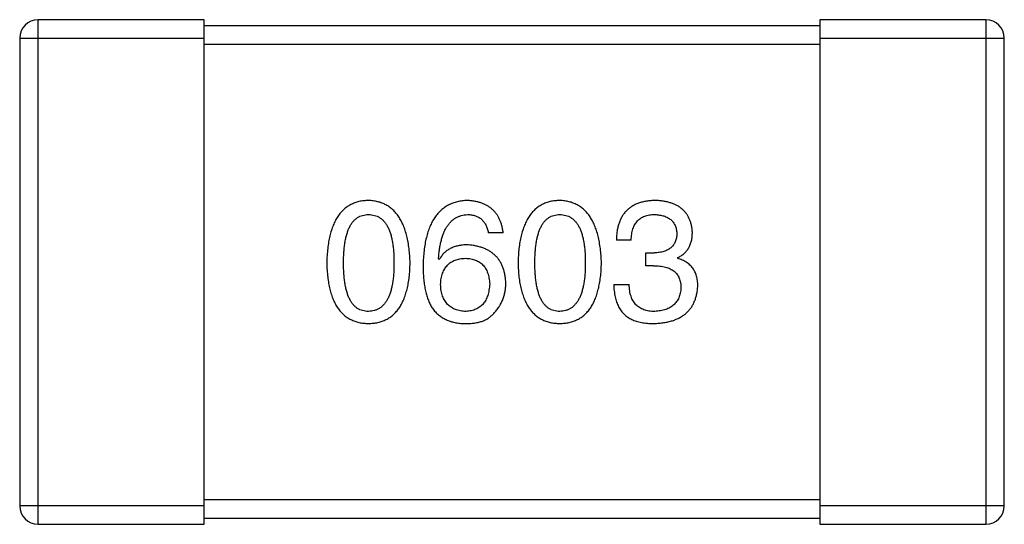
# Model space of a CAD drawing. Header units: millimetres. Extents: x 42 to 554, y 166 to 335.
# Tile 56 of 256: x 395.259 to 396.859, y 226.367 to 227.187. Entities that reach past the tile are written whole.
import ezdxf

# ---------------------------------------------------------------- set-up
doc = ezdxf.new("R2010")
doc.units = ezdxf.units.MM
doc.header["$LTSCALE"] = 30.734
doc.layers.get('0').update_dxf_attribs({"linetype": 'CONTINUOUS'})

msp = doc.modelspace()

# ---------------------------------------------------------------- linework, layer by layer
at = {"linetype": 'Continuous'}
for p, q in [((395.2887, 226.3672), (395.2887, 227.1872)), ((395.5587, 227.1872), (395.2887, 227.1872)), ((395.5587, 226.3672), (395.5587, 227.1872)), ((396.5587, 227.1872), (396.5587, 226.3672)), ((396.8287, 227.1872), (396.5587, 227.1872)), ((396.8287, 227.1872), (396.8287, 226.3672)), ((396.5587, 227.1772), (395.5587, 227.1772)), ((395.2587, 227.1572), (395.2587, 226.3972)), ((395.2587, 227.1572), (395.5587, 227.1572)), ((396.5587, 227.1572), (396.8587, 227.1572)), ((396.8587, 226.3972), (396.8587, 227.1572)), ((395.5587, 227.1472), (396.5587, 227.1472)), ((396.0442, 226.841), (396.0202, 226.841)), ((396.2523, 226.829), (396.2283, 226.829)), ((396.2764, 226.7875), (396.2764, 226.8082)), ((396.2764, 226.8082), (396.2895, 226.8082)), ((396.3278, 226.8006), (396.3278, 226.7995)), ((395.9404, 226.7973), (395.9393, 226.7984)), ((396.2884, 226.7875), (396.2764, 226.7875)), ((396.2239, 226.7569), (396.2491, 226.7569)), ((396.5587, 226.4072), (395.5587, 226.4072)), ((395.5587, 226.3972), (395.2587, 226.3972)), ((396.8587, 226.3972), (396.5587, 226.3972)), ((395.5587, 226.3772), (396.5587, 226.3772)), ((395.2887, 226.3672), (395.5587, 226.3672)), ((396.5587, 226.3672), (396.8287, 226.3672))]:
    msp.add_line(p, q, dxfattribs=at)
for centre, start, end in [((395.2887, 227.1572), 90, 180), ((396.8287, 227.1572), 0, 90), ((395.2887, 226.3972), 180, 270), ((396.8287, 226.3972), 270, 0)]:
    msp.add_arc(centre, 0.03, start, end, dxfattribs=at)
for points, knots in [([(395.8254, 226.8935), (395.8227, 226.8934), (395.8176, 226.8931), (395.81, 226.8919), (395.8031, 226.8897), (395.7965, 226.8869), (395.7905, 226.8832), (395.785, 226.8787), (395.78, 226.8735), (395.7755, 226.8675), (395.7715, 226.8607), (395.768, 226.8531), (395.765, 226.8448), (395.7625, 226.8357), (395.7605, 226.8259), (395.7591, 226.8152), (395.758, 226.8038), (395.7578, 226.7959), (395.7576, 226.7919)], [0, 0, 0, 0, 0.057911, 0.113262, 0.165956, 0.217443, 0.268511, 0.319665, 0.372, 0.426129, 0.483365, 0.543779, 0.607756, 0.676562, 0.749704, 0.827713, 0.911177, 1, 1, 1, 1]), ([(395.8931, 226.7919), (395.893, 226.7959), (395.8926, 226.8037), (395.8915, 226.815), (395.8899, 226.8255), (395.8878, 226.8353), (395.8853, 226.8444), (395.8823, 226.8527), (395.8788, 226.8602), (395.8747, 226.867), (395.8702, 226.873), (395.8653, 226.8783), (395.8598, 226.8828), (395.8539, 226.8865), (395.8474, 226.8894), (395.8405, 226.8916), (395.8331, 226.893), (395.828, 226.8933), (395.8254, 226.8935)], [0, 0, 0, 0, 0.088475, 0.171606, 0.249595, 0.322626, 0.391327, 0.455765, 0.516374, 0.573675, 0.628522, 0.681161, 0.732559, 0.783563, 0.83504, 0.887639, 0.942585, 1, 1, 1, 1]), ([(395.9863, 226.8935), (395.9835, 226.8933), (395.9779, 226.893), (395.9699, 226.8915), (395.9625, 226.8892), (395.9555, 226.8862), (395.9491, 226.8823), (395.9432, 226.8776), (395.9379, 226.8722), (395.9331, 226.8659), (395.9288, 226.8588), (395.9251, 226.851), (395.9219, 226.8423), (395.9193, 226.8329), (395.9172, 226.8227), (395.9157, 226.8116), (395.9145, 226.7998), (395.9143, 226.7917), (395.9142, 226.7875)], [0, 0, 0, 0, 0.058957, 0.115262, 0.16907, 0.221312, 0.273147, 0.324961, 0.377649, 0.432026, 0.488925, 0.549039, 0.612912, 0.680653, 0.753056, 0.830314, 0.912483, 1, 1, 1, 1]), ([(396.0442, 226.841), (396.044, 226.843), (396.0435, 226.8469), (396.0422, 226.8525), (396.0406, 226.8578), (396.0386, 226.8627), (396.0363, 226.8673), (396.0336, 226.8715), (396.0305, 226.8753), (396.0271, 226.8788), (396.0232, 226.8819), (396.019, 226.8847), (396.0145, 226.8871), (396.0095, 226.8891), (396.0042, 226.8908), (395.9986, 226.892), (395.9926, 226.893), (395.9884, 226.8933), (395.9863, 226.8935)], [0, 0, 0, 0, 0.06947, 0.136096, 0.199592, 0.260665, 0.319672, 0.377156, 0.433415, 0.489984, 0.546535, 0.604276, 0.663499, 0.725182, 0.788953, 0.855683, 0.926216, 1, 1, 1, 1]), ([(396.1363, 226.8935), (396.1336, 226.8934), (396.1284, 226.8931), (396.1209, 226.8919), (396.1139, 226.8897), (396.1074, 226.8869), (396.1013, 226.8832), (396.0958, 226.8787), (396.0908, 226.8735), (396.0864, 226.8675), (396.0823, 226.8607), (396.0789, 226.8531), (396.0759, 226.8448), (396.0734, 226.8357), (396.0714, 226.8259), (396.0699, 226.8152), (396.0689, 226.8038), (396.0686, 226.7959), (396.0685, 226.7919)], [0, 0, 0, 0, 0.057911, 0.113262, 0.165956, 0.217443, 0.268511, 0.319665, 0.372, 0.426129, 0.483365, 0.543779, 0.607756, 0.676562, 0.749704, 0.827713, 0.911177, 1, 1, 1, 1]), ([(396.204, 226.7919), (396.2038, 226.7959), (396.2035, 226.8037), (396.2024, 226.815), (396.2007, 226.8255), (396.1987, 226.8353), (396.1962, 226.8444), (396.1931, 226.8527), (396.1896, 226.8602), (396.1856, 226.867), (396.1811, 226.873), (396.1761, 226.8783), (396.1707, 226.8828), (396.1647, 226.8865), (396.1583, 226.8894), (396.1514, 226.8916), (396.144, 226.893), (396.1389, 226.8933), (396.1363, 226.8935)], [0, 0, 0, 0, 0.088475, 0.171606, 0.249595, 0.322626, 0.391327, 0.455765, 0.516374, 0.573675, 0.628522, 0.681161, 0.732559, 0.783563, 0.83504, 0.887639, 0.942585, 1, 1, 1, 1]), ([(396.2917, 226.8935), (396.2892, 226.8934), (396.2843, 226.8933), (396.2772, 226.8923), (396.2706, 226.891), (396.2644, 226.8892), (396.2587, 226.8869), (396.2536, 226.884), (396.2488, 226.8807), (396.2446, 226.8769), (396.2408, 226.8726), (396.2376, 226.8678), (396.2349, 226.8625), (396.2325, 226.8567), (396.2307, 226.8505), (396.2294, 226.8438), (396.2285, 226.8365), (396.2284, 226.8316), (396.2283, 226.829)], [0, 0, 0, 0, 0.073232, 0.142595, 0.207997, 0.270074, 0.329156, 0.386529, 0.441846, 0.496976, 0.551877, 0.607941, 0.665637, 0.725446, 0.788542, 0.855101, 0.925196, 1, 1, 1, 1]), ([(396.3518, 226.8421), (396.3516, 226.8441), (396.3513, 226.848), (396.3502, 226.8536), (396.3488, 226.8589), (396.3469, 226.8638), (396.3446, 226.8683), (396.3419, 226.8724), (396.3387, 226.8762), (396.3352, 226.8796), (396.3312, 226.8827), (396.3267, 226.8853), (396.3219, 226.8877), (396.3167, 226.8895), (396.311, 226.8911), (396.3049, 226.8923), (396.2985, 226.8932), (396.294, 226.8934), (396.2917, 226.8935)], [0, 0, 0, 0, 0.067521, 0.132139, 0.193339, 0.252064, 0.309083, 0.364848, 0.420021, 0.475612, 0.532002, 0.589602, 0.649896, 0.712634, 0.778603, 0.848416, 0.922155, 1, 1, 1, 1]), ([(395.7849, 226.7919), (395.785, 226.795), (395.785, 226.8012), (395.7855, 226.8101), (395.7863, 226.8184), (395.7873, 226.8261), (395.7888, 226.8332), (395.7905, 226.8397), (395.7925, 226.8455), (395.7949, 226.8508), (395.7976, 226.8554), (395.8006, 226.8595), (395.804, 226.8629), (395.8076, 226.8657), (395.8116, 226.8679), (395.8159, 226.8694), (395.8206, 226.8703), (395.8237, 226.8705), (395.8254, 226.8705)], [0, 0, 0, 0, 0.096452, 0.187278, 0.271765, 0.350519, 0.423437, 0.491321, 0.554011, 0.612224, 0.666281, 0.717003, 0.764884, 0.811423, 0.856783, 0.902993, 0.950236, 1, 1, 1, 1]), ([(395.8254, 226.8705), (395.8271, 226.8705), (395.8303, 226.8703), (395.8351, 226.8694), (395.8395, 226.8679), (395.8437, 226.8657), (395.8474, 226.8629), (395.8508, 226.8595), (395.8539, 226.8554), (395.8567, 226.8508), (395.8591, 226.8455), (395.8612, 226.8397), (395.863, 226.8332), (395.8644, 226.8261), (395.8655, 226.8184), (395.8663, 226.8101), (395.8668, 226.8012), (395.8669, 226.795), (395.8669, 226.7919)], [0, 0, 0, 0, 0.050604, 0.098688, 0.145699, 0.191791, 0.238625, 0.286717, 0.337546, 0.391814, 0.449755, 0.512106, 0.579685, 0.652048, 0.730262, 0.814146, 0.904281, 1, 1, 1, 1]), ([(395.9393, 226.7984), (395.9395, 226.8012), (395.9399, 226.8067), (395.9409, 226.8147), (395.9422, 226.8221), (395.9438, 226.829), (395.9456, 226.8354), (395.9478, 226.8413), (395.9503, 226.8466), (395.9531, 226.8514), (395.9562, 226.8556), (395.9596, 226.8594), (395.9633, 226.8626), (395.9673, 226.8653), (395.9716, 226.8675), (395.9763, 226.869), (395.9812, 226.8702), (395.9846, 226.8704), (395.9863, 226.8705)], [0, 0, 0, 0, 0.089218, 0.173709, 0.252753, 0.326963, 0.397099, 0.462534, 0.524018, 0.582178, 0.637235, 0.689955, 0.741228, 0.791618, 0.841661, 0.892925, 0.945259, 1, 1, 1, 1]), ([(395.9863, 226.8705), (395.9885, 226.8705), (395.9929, 226.8703), (395.999, 226.8689), (396.0044, 226.8666), (396.0091, 226.8633), (396.013, 226.859), (396.0162, 226.8539), (396.0187, 226.8478), (396.0197, 226.8434), (396.0202, 226.841)], [0, 0, 0, 0, 0.136586, 0.261496, 0.378089, 0.490612, 0.605522, 0.725767, 0.8561, 1, 1, 1, 1]), ([(396.0958, 226.7919), (396.0958, 226.795), (396.0959, 226.8012), (396.0964, 226.8101), (396.0972, 226.8184), (396.0982, 226.8261), (396.0997, 226.8332), (396.1013, 226.8397), (396.1034, 226.8455), (396.1058, 226.8508), (396.1085, 226.8554), (396.1115, 226.8595), (396.1148, 226.8629), (396.1185, 226.8657), (396.1225, 226.8679), (396.1268, 226.8694), (396.1314, 226.8703), (396.1346, 226.8705), (396.1363, 226.8705)], [0, 0, 0, 0, 0.096452, 0.187278, 0.271765, 0.350519, 0.423437, 0.491321, 0.554011, 0.612224, 0.666281, 0.717003, 0.764884, 0.811423, 0.856783, 0.902993, 0.950236, 1, 1, 1, 1]), ([(396.1363, 226.8705), (396.1379, 226.8705), (396.1412, 226.8703), (396.146, 226.8694), (396.1504, 226.8679), (396.1545, 226.8657), (396.1583, 226.8629), (396.1617, 226.8595), (396.1648, 226.8554), (396.1676, 226.8508), (396.17, 226.8455), (396.1721, 226.8397), (396.1738, 226.8332), (396.1753, 226.8261), (396.1764, 226.8184), (396.1772, 226.8101), (396.1777, 226.8012), (396.1778, 226.795), (396.1778, 226.7919)], [0, 0, 0, 0, 0.050604, 0.098688, 0.145699, 0.191791, 0.238625, 0.286717, 0.337546, 0.391814, 0.449755, 0.512106, 0.579685, 0.652048, 0.730262, 0.814146, 0.904281, 1, 1, 1, 1]), ([(396.2523, 226.829), (396.2524, 226.8307), (396.2526, 226.8339), (396.2531, 226.8387), (396.2539, 226.8431), (396.2551, 226.8471), (396.2565, 226.8509), (396.2582, 226.8543), (396.2601, 226.8574), (396.2624, 226.8602), (396.2649, 226.8627), (396.2678, 226.8648), (396.2709, 226.8666), (396.2743, 226.868), (396.278, 226.8692), (396.2819, 226.87), (396.2862, 226.8705), (396.2891, 226.8705), (396.2906, 226.8705)], [0, 0, 0, 0, 0.078134, 0.15164, 0.221358, 0.286689, 0.348614, 0.407697, 0.464247, 0.520153, 0.574432, 0.629291, 0.684538, 0.742032, 0.801329, 0.863637, 0.930123, 1, 1, 1, 1]), ([(396.2906, 226.8705), (396.292, 226.8705), (396.2946, 226.8704), (396.2985, 226.8699), (396.3021, 226.8692), (396.3055, 226.8683), (396.3087, 226.8672), (396.3115, 226.8658), (396.3142, 226.8642), (396.3166, 226.8624), (396.3187, 226.8604), (396.3206, 226.8581), (396.3223, 226.8556), (396.3236, 226.8529), (396.3248, 226.85), (396.3257, 226.8468), (396.3263, 226.8435), (396.3265, 226.8411), (396.3267, 226.8399)], [0, 0, 0, 0, 0.078051, 0.151197, 0.220412, 0.286742, 0.34933, 0.409464, 0.467368, 0.52298, 0.578639, 0.633998, 0.690142, 0.746855, 0.805868, 0.867776, 0.932345, 1, 1, 1, 1]), ([(396.3267, 226.8399), (396.3266, 226.8387), (396.3264, 226.8363), (396.3259, 226.8328), (396.3251, 226.8295), (396.324, 226.8265), (396.3226, 226.8237), (396.321, 226.8211), (396.3191, 226.8188), (396.3169, 226.8166), (396.3144, 226.8148), (396.3116, 226.8132), (396.3086, 226.8117), (396.3053, 226.8106), (396.3017, 226.8096), (396.2979, 226.8089), (396.2938, 226.8084), (396.291, 226.8083), (396.2895, 226.8082)], [0, 0, 0, 0, 0.067741, 0.131599, 0.192143, 0.249977, 0.306453, 0.361639, 0.416449, 0.471489, 0.527582, 0.584873, 0.644974, 0.70814, 0.77492, 0.845909, 0.920585, 1, 1, 1, 1]), ([(396.3278, 226.8006), (396.3297, 226.8016), (396.3334, 226.8034), (396.3384, 226.8071), (396.3425, 226.8115), (396.346, 226.8164), (396.3486, 226.822), (396.3505, 226.8282), (396.3516, 226.8349), (396.3517, 226.8397), (396.3518, 226.8421)], [0, 0, 0, 0, 0.125227, 0.244792, 0.361427, 0.478215, 0.59667, 0.722058, 0.856314, 1, 1, 1, 1]), ([(395.9863, 226.8214), (395.9837, 226.8213), (395.9786, 226.8212), (395.9712, 226.82), (395.9645, 226.8181), (395.9584, 226.8155), (395.9529, 226.8121), (395.948, 226.8079), (395.9438, 226.803), (395.9415, 226.7992), (395.9404, 226.7973)], [0, 0, 0, 0, 0.144617, 0.279572, 0.40596, 0.526097, 0.64389, 0.760003, 0.877724, 1, 1, 1, 1]), ([(396.0486, 226.7591), (396.0485, 226.7614), (396.0482, 226.766), (396.0472, 226.7726), (396.0458, 226.7788), (396.044, 226.7846), (396.0417, 226.79), (396.0389, 226.795), (396.0357, 226.7996), (396.032, 226.8037), (396.0278, 226.8074), (396.0232, 226.8107), (396.0182, 226.8135), (396.0127, 226.8159), (396.0067, 226.818), (396.0003, 226.8195), (395.9935, 226.8207), (395.9887, 226.8211), (395.9863, 226.8214)], [0, 0, 0, 0, 0.071527, 0.139094, 0.20346, 0.264939, 0.323904, 0.381383, 0.437591, 0.493343, 0.549401, 0.606085, 0.664838, 0.725424, 0.788712, 0.855452, 0.925772, 1, 1, 1, 1]), ([(395.7576, 226.7919), (395.7578, 226.7879), (395.758, 226.7803), (395.7591, 226.7692), (395.7605, 226.7589), (395.7625, 226.7494), (395.765, 226.7406), (395.768, 226.7325), (395.7715, 226.7252), (395.7755, 226.7187), (395.78, 226.7128), (395.785, 226.7077), (395.7905, 226.7034), (395.7965, 226.6999), (395.8031, 226.6972), (395.8101, 226.6951), (395.8176, 226.6939), (395.8227, 226.6936), (395.8254, 226.6935)], [0, 0, 0, 0, 0.087693, 0.170223, 0.247496, 0.319826, 0.387768, 0.451403, 0.511459, 0.568358, 0.622671, 0.675251, 0.726739, 0.778422, 0.830759, 0.884394, 0.940865, 1, 1, 1, 1]), ([(395.8254, 226.7132), (395.8237, 226.7132), (395.8206, 226.7134), (395.8159, 226.7143), (395.8116, 226.7158), (395.8076, 226.718), (395.8039, 226.7208), (395.8006, 226.7242), (395.7976, 226.7283), (395.7949, 226.7329), (395.7925, 226.7382), (395.7905, 226.744), (395.7888, 226.7505), (395.7873, 226.7576), (395.7863, 226.7653), (395.7855, 226.7736), (395.785, 226.7825), (395.785, 226.7887), (395.7849, 226.7919)], [0, 0, 0, 0, 0.049766, 0.097012, 0.143225, 0.188786, 0.235079, 0.282962, 0.333687, 0.387747, 0.445963, 0.508657, 0.576545, 0.649868, 0.72822, 0.812712, 0.903543, 1, 1, 1, 1]), ([(395.8254, 226.6935), (395.828, 226.6936), (395.8332, 226.6939), (395.8407, 226.6951), (395.8477, 226.6972), (395.8543, 226.6999), (395.8603, 226.7034), (395.8658, 226.7077), (395.8708, 226.7128), (395.8753, 226.7186), (395.8793, 226.7252), (395.8828, 226.7325), (395.8858, 226.7406), (395.8882, 226.7494), (395.8903, 226.7589), (395.8917, 226.7692), (395.8927, 226.7803), (395.893, 226.7879), (395.8931, 226.7919)], [0, 0, 0, 0, 0.059134, 0.115603, 0.169236, 0.221572, 0.273254, 0.32474, 0.377319, 0.431815, 0.488555, 0.548609, 0.612242, 0.680182, 0.75251, 0.829782, 0.91231, 1, 1, 1, 1]), ([(395.8669, 226.7919), (395.8669, 226.7887), (395.8668, 226.7826), (395.8663, 226.7738), (395.8655, 226.7656), (395.8644, 226.758), (395.863, 226.751), (395.8612, 226.7445), (395.8591, 226.7387), (395.8567, 226.7334), (395.8539, 226.7288), (395.8508, 226.7247), (395.8474, 226.7212), (395.8436, 226.7184), (395.8395, 226.7162), (395.8351, 226.7145), (395.8303, 226.7135), (395.8271, 226.7133), (395.8254, 226.7132)], [0, 0, 0, 0, 0.094834, 0.184067, 0.267029, 0.344713, 0.417334, 0.484367, 0.546941, 0.604717, 0.65953, 0.710539, 0.759381, 0.806382, 0.853027, 0.900623, 0.949121, 1, 1, 1, 1]), ([(395.9142, 226.7875), (395.9142, 226.7839), (395.9142, 226.7771), (395.915, 226.767), (395.916, 226.7576), (395.9176, 226.7488), (395.9196, 226.7406), (395.922, 226.7331), (395.9249, 226.7261), (395.9272, 226.7218), (395.9284, 226.7197)], [0, 0, 0, 0, 0.151498, 0.29521, 0.430242, 0.557137, 0.677306, 0.790845, 0.898111, 1, 1, 1, 1]), ([(395.9426, 226.7569), (395.9427, 226.7586), (395.9429, 226.7618), (395.9436, 226.7666), (395.9446, 226.771), (395.9458, 226.7751), (395.9474, 226.7789), (395.9492, 226.7823), (395.9513, 226.7855), (395.9537, 226.7883), (395.9564, 226.7909), (395.9594, 226.793), (395.9626, 226.795), (395.9662, 226.7965), (395.97, 226.7978), (395.9741, 226.7987), (395.9784, 226.7993), (395.9815, 226.7994), (395.983, 226.7995)], [0, 0, 0, 0, 0.076072, 0.148369, 0.216753, 0.281358, 0.342792, 0.401604, 0.458929, 0.514444, 0.569818, 0.625343, 0.681554, 0.739608, 0.800134, 0.863477, 0.929547, 1, 1, 1, 1]), ([(395.983, 226.7995), (395.9845, 226.7994), (395.9874, 226.7993), (395.9917, 226.7987), (395.9957, 226.7978), (395.9994, 226.7966), (396.0028, 226.795), (396.006, 226.7932), (396.0089, 226.7911), (396.0115, 226.7886), (396.0138, 226.7858), (396.0159, 226.7828), (396.0176, 226.7794), (396.0192, 226.7757), (396.0203, 226.7717), (396.0213, 226.7674), (396.022, 226.7628), (396.0222, 226.7596), (396.0224, 226.758)], [0, 0, 0, 0, 0.069884, 0.136529, 0.199638, 0.259844, 0.317774, 0.374356, 0.430026, 0.485148, 0.5409, 0.597889, 0.657472, 0.718614, 0.783613, 0.85129, 0.923712, 1, 1, 1, 1]), ([(396.0685, 226.7919), (396.0686, 226.7879), (396.0689, 226.7803), (396.0699, 226.7692), (396.0714, 226.7589), (396.0734, 226.7494), (396.0759, 226.7406), (396.0789, 226.7325), (396.0823, 226.7252), (396.0864, 226.7187), (396.0908, 226.7128), (396.0958, 226.7077), (396.1014, 226.7034), (396.1074, 226.6999), (396.1139, 226.6972), (396.1209, 226.6951), (396.1284, 226.6939), (396.1336, 226.6936), (396.1363, 226.6935)], [0, 0, 0, 0, 0.087693, 0.170223, 0.247496, 0.319826, 0.387768, 0.451403, 0.511459, 0.568358, 0.622671, 0.675251, 0.726739, 0.778422, 0.830759, 0.884394, 0.940865, 1, 1, 1, 1]), ([(396.1363, 226.7132), (396.1346, 226.7132), (396.1314, 226.7134), (396.1268, 226.7143), (396.1225, 226.7158), (396.1185, 226.718), (396.1148, 226.7208), (396.1115, 226.7242), (396.1085, 226.7283), (396.1058, 226.7329), (396.1034, 226.7382), (396.1013, 226.744), (396.0997, 226.7505), (396.0982, 226.7576), (396.0971, 226.7653), (396.0964, 226.7736), (396.0959, 226.7825), (396.0958, 226.7887), (396.0958, 226.7919)], [0, 0, 0, 0, 0.049766, 0.097012, 0.143225, 0.188786, 0.235079, 0.282962, 0.333687, 0.387747, 0.445963, 0.508657, 0.576545, 0.649868, 0.72822, 0.812712, 0.903543, 1, 1, 1, 1]), ([(396.1363, 226.6935), (396.1389, 226.6936), (396.1441, 226.6939), (396.1516, 226.6951), (396.1586, 226.6972), (396.1651, 226.6999), (396.1711, 226.7034), (396.1767, 226.7077), (396.1817, 226.7128), (396.1862, 226.7186), (396.1902, 226.7252), (396.1936, 226.7325), (396.1966, 226.7406), (396.1991, 226.7494), (396.2011, 226.7589), (396.2026, 226.7692), (396.2036, 226.7803), (396.2039, 226.7879), (396.204, 226.7919)], [0, 0, 0, 0, 0.059134, 0.115603, 0.169236, 0.221572, 0.273254, 0.32474, 0.377319, 0.431815, 0.488555, 0.548609, 0.612242, 0.680182, 0.75251, 0.829782, 0.91231, 1, 1, 1, 1]), ([(396.1778, 226.7919), (396.1778, 226.7887), (396.1777, 226.7826), (396.1772, 226.7738), (396.1764, 226.7656), (396.1753, 226.758), (396.1739, 226.751), (396.1721, 226.7445), (396.17, 226.7387), (396.1676, 226.7334), (396.1648, 226.7288), (396.1617, 226.7247), (396.1583, 226.7212), (396.1545, 226.7184), (396.1504, 226.7162), (396.146, 226.7145), (396.1412, 226.7135), (396.1379, 226.7133), (396.1363, 226.7132)], [0, 0, 0, 0, 0.094834, 0.184067, 0.267029, 0.344713, 0.417334, 0.484367, 0.546941, 0.604717, 0.65953, 0.710539, 0.759381, 0.806382, 0.853027, 0.900623, 0.949121, 1, 1, 1, 1]), ([(396.2884, 226.7875), (396.2902, 226.7875), (396.2937, 226.7874), (396.2988, 226.787), (396.3035, 226.7863), (396.3079, 226.7853), (396.312, 226.784), (396.3157, 226.7825), (396.319, 226.7806), (396.322, 226.7785), (396.3247, 226.7761), (396.327, 226.7734), (396.3289, 226.7705), (396.3305, 226.7672), (396.3317, 226.7636), (396.3326, 226.7598), (396.3331, 226.7557), (396.3332, 226.7529), (396.3332, 226.7514)], [0, 0, 0, 0, 0.082495, 0.159728, 0.232496, 0.300725, 0.365163, 0.425859, 0.483728, 0.538892, 0.592921, 0.646195, 0.699968, 0.754746, 0.811387, 0.870806, 0.933482, 1, 1, 1, 1]), ([(396.3605, 226.7547), (396.3605, 226.7561), (396.3605, 226.7589), (396.36, 226.763), (396.3595, 226.7669), (396.3585, 226.7706), (396.3574, 226.7741), (396.356, 226.7774), (396.3543, 226.7805), (396.3524, 226.7834), (396.3502, 226.7861), (396.3478, 226.7886), (396.345, 226.7909), (396.3421, 226.7931), (396.3389, 226.795), (396.3354, 226.7968), (396.3317, 226.7982), (396.3291, 226.7991), (396.3278, 226.7995)], [0, 0, 0, 0, 0.071215, 0.138707, 0.20396, 0.266995, 0.327734, 0.387609, 0.445602, 0.503345, 0.561136, 0.618597, 0.677672, 0.738255, 0.799989, 0.863961, 0.930555, 1, 1, 1, 1]), ([(395.9841, 226.7132), (395.9825, 226.7132), (395.9794, 226.7134), (395.9749, 226.714), (395.9707, 226.7149), (395.9668, 226.7162), (395.9631, 226.7178), (395.9598, 226.7198), (395.9567, 226.722), (395.954, 226.7246), (395.9515, 226.7275), (395.9494, 226.7308), (395.9474, 226.7343), (395.9459, 226.7382), (395.9446, 226.7424), (395.9436, 226.7469), (395.9429, 226.7518), (395.9427, 226.7552), (395.9426, 226.7569)], [0, 0, 0, 0, 0.070403, 0.137196, 0.200053, 0.260887, 0.31876, 0.37535, 0.430743, 0.485927, 0.541678, 0.598832, 0.657726, 0.719441, 0.783504, 0.851852, 0.923533, 1, 1, 1, 1]), ([(396.0224, 226.758), (396.0222, 226.7562), (396.022, 226.7529), (396.0213, 226.748), (396.0204, 226.7435), (396.0192, 226.7392), (396.0178, 226.7353), (396.016, 226.7317), (396.0141, 226.7284), (396.0118, 226.7254), (396.0092, 226.7228), (396.0064, 226.7204), (396.0033, 226.7184), (396, 226.7167), (395.9964, 226.7153), (395.9925, 226.7143), (395.9884, 226.7135), (395.9856, 226.7133), (395.9841, 226.7132)], [0, 0, 0, 0, 0.078863, 0.153308, 0.223539, 0.289857, 0.35341, 0.413572, 0.471721, 0.528235, 0.584279, 0.638781, 0.69466, 0.751251, 0.809198, 0.869697, 0.933318, 1, 1, 1, 1]), ([(396.0289, 226.7099), (396.0305, 226.7116), (396.0336, 226.7151), (396.0376, 226.7206), (396.041, 226.7265), (396.0438, 226.7325), (396.0459, 226.7388), (396.0475, 226.7453), (396.0484, 226.7521), (396.0485, 226.7567), (396.0486, 226.7591)], [0, 0, 0, 0, 0.129393, 0.255335, 0.378531, 0.500878, 0.622934, 0.746191, 0.87096, 1, 1, 1, 1]), ([(396.2239, 226.7569), (396.224, 226.7551), (396.2241, 226.7516), (396.2246, 226.7465), (396.2253, 226.7416), (396.2261, 226.737), (396.2272, 226.7326), (396.2285, 226.7284), (396.2301, 226.7245), (396.2318, 226.7208), (396.2337, 226.7174), (396.2359, 226.7142), (396.2383, 226.7112), (396.2409, 226.7085), (396.2437, 226.706), (396.2468, 226.7038), (396.25, 226.7017), (396.2523, 226.7006), (396.2534, 226.7)], [0, 0, 0, 0, 0.078937, 0.154495, 0.226898, 0.296844, 0.363348, 0.427781, 0.48946, 0.549586, 0.607902, 0.664733, 0.720805, 0.776157, 0.831175, 0.886736, 0.943094, 1, 1, 1, 1]), ([(396.2906, 226.7132), (396.289, 226.7132), (396.2858, 226.7132), (396.2812, 226.7138), (396.2769, 226.7146), (396.2729, 226.7158), (396.2692, 226.7173), (396.2658, 226.7192), (396.2627, 226.7215), (396.2599, 226.724), (396.2575, 226.727), (396.2553, 226.7302), (396.2535, 226.7339), (396.252, 226.7378), (396.2508, 226.7421), (396.2499, 226.7467), (396.2493, 226.7517), (396.2491, 226.7551), (396.2491, 226.7569)], [0, 0, 0, 0, 0.071272, 0.13882, 0.201858, 0.262757, 0.320043, 0.376709, 0.431462, 0.486034, 0.541209, 0.597703, 0.65589, 0.717768, 0.782056, 0.850407, 0.92277, 1, 1, 1, 1]), ([(396.2895, 226.6935), (396.2922, 226.6936), (396.2976, 226.6939), (396.3053, 226.6948), (396.3125, 226.6962), (396.3193, 226.698), (396.3255, 226.7003), (396.3312, 226.703), (396.3365, 226.7062), (396.3412, 226.7098), (396.3454, 226.7139), (396.3491, 226.7184), (396.3523, 226.7233), (396.355, 226.7288), (396.3572, 226.7346), (396.3588, 226.7409), (396.36, 226.7476), (396.3604, 226.7523), (396.3605, 226.7547)], [0, 0, 0, 0, 0.078078, 0.151942, 0.221594, 0.28726, 0.350176, 0.409768, 0.467648, 0.523784, 0.578904, 0.634014, 0.689819, 0.746826, 0.805875, 0.867063, 0.931764, 1, 1, 1, 1]), ([(396.3332, 226.7514), (396.3331, 226.75), (396.3329, 226.7471), (396.3321, 226.743), (396.3312, 226.7391), (396.3298, 226.7355), (396.3282, 226.7322), (396.3263, 226.7291), (396.324, 226.7263), (396.3215, 226.7237), (396.3187, 226.7215), (396.3155, 226.7195), (396.3121, 226.7177), (396.3084, 226.7163), (396.3043, 226.7151), (396.3, 226.7142), (396.2954, 226.7135), (396.2922, 226.7133), (396.2906, 226.7132)], [0, 0, 0, 0, 0.068514, 0.133941, 0.195994, 0.255362, 0.312994, 0.369441, 0.424687, 0.480522, 0.537148, 0.594801, 0.654411, 0.716817, 0.781981, 0.850498, 0.923306, 1, 1, 1, 1]), ([(395.9284, 226.7197), (395.9298, 226.7177), (395.9328, 226.7137), (395.938, 226.7086), (395.9437, 226.7041), (395.9499, 226.7005), (395.9566, 226.6975), (395.9639, 226.6954), (395.9716, 226.6939), (395.977, 226.6936), (395.9797, 226.6935)], [0, 0, 0, 0, 0.125033, 0.246266, 0.36603, 0.485265, 0.606781, 0.732144, 0.862551, 1, 1, 1, 1]), ([(395.9797, 226.6935), (395.9825, 226.6934), (395.9879, 226.6934), (395.9957, 226.694), (396.0029, 226.6951), (396.0094, 226.6969), (396.0153, 226.6992), (396.0205, 226.7022), (396.0251, 226.7056), (396.0277, 226.7085), (396.0289, 226.7099)], [0, 0, 0, 0, 0.156782, 0.301945, 0.436395, 0.561474, 0.678489, 0.78853, 0.894967, 1, 1, 1, 1]), ([(396.2534, 226.7), (396.2546, 226.6995), (396.2569, 226.6984), (396.2607, 226.6971), (396.2647, 226.696), (396.2691, 226.6951), (396.2738, 226.6944), (396.2787, 226.6938), (396.284, 226.6936), (396.2876, 226.6935), (396.2895, 226.6935)], [0, 0, 0, 0, 0.101955, 0.208983, 0.322698, 0.44339, 0.570851, 0.70629, 0.84885, 1, 1, 1, 1])]:
    msp.add_open_spline(points, degree=3, knots=knots, dxfattribs=at)

doc.saveas('drawing.dxf')
